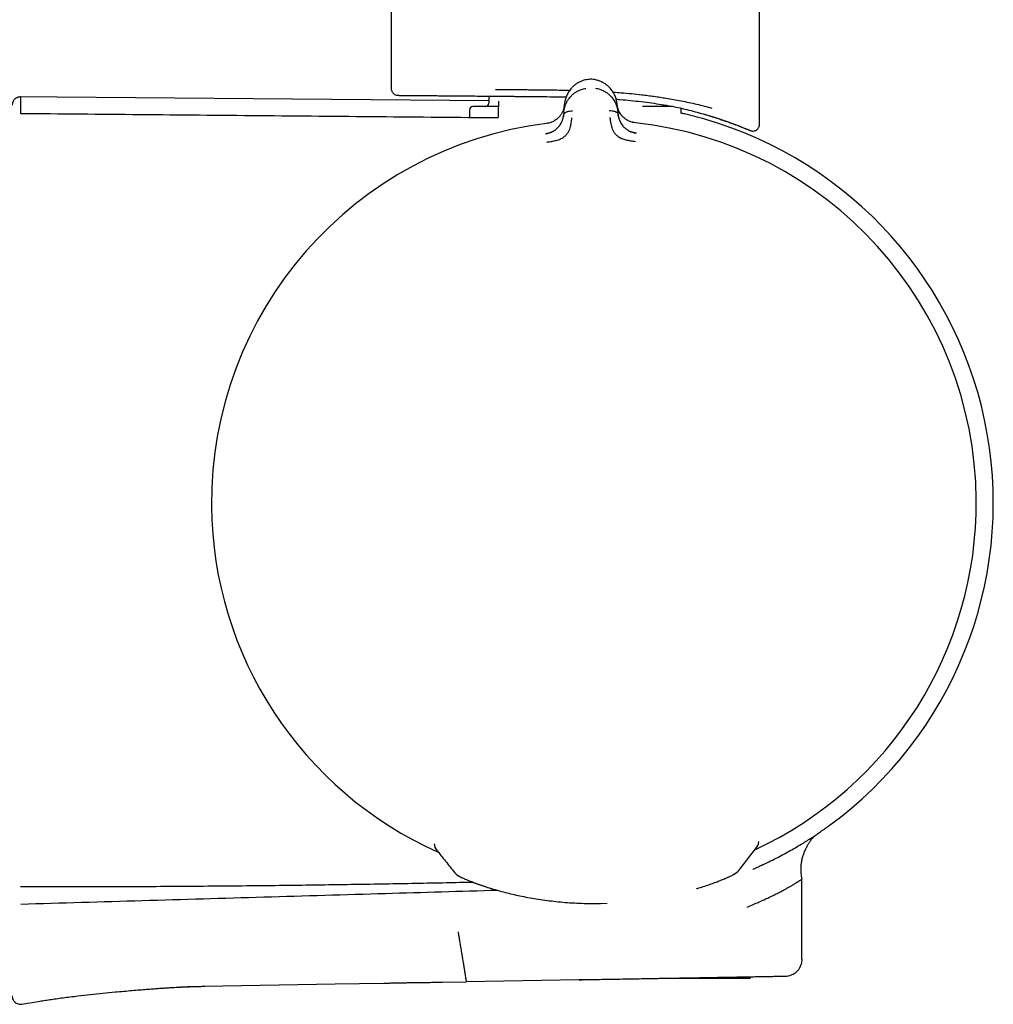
# Model space of a CAD drawing. Header units: millimetres. Extents: x 8 to 1762, y 12 to 2754.
# Tile 22 of 38: x 1203 to 1261, y 1523 to 1582. Entities that reach past the tile are written whole.
import ezdxf

# ---------------------------------------------------------------- set-up
doc = ezdxf.new("R2010")
doc.units = ezdxf.units.MM

msp = doc.modelspace()

# ---------------------------------------------------------------- linework, layer by layer
at = {"color": 7, "linetype": 'Continuous', "lineweight": 30}
for p, q in [((1225.551, 2572.562), (1225.551, 1577.839)), ((1247.451, 1575.706), (1247.451, 2572.562)), ((1237.247, 1578.383), (1237.247, 1578.384)), ((1231.351, 1577.108), (1203.338, 1577.352)), ((1231.351, 1577.392), (1231.351, 1576.978)), ((1230.201, 1576.578), (1230.201, 1576.127)), ((1235.817, 1576.442), (1235.805, 1576.29)), ((1235.817, 1576.442), (1235.855, 1576.918)), ((1235.853, 1576.875), (1235.849, 1576.841)), ((1238.976, 1576.943), (1239.022, 1576.467)), ((1239.036, 1576.315), (1239.022, 1576.467)), ((1242.801, 1576.378), (1242.801, 1576.578)), ((1240.068, 1575.805), (1240.068, 1575.806)), ((1244.23, 1576.297), (1244.205, 1576.3)), ((1247.403, 1533.045), (1247.403, 1533.065)), ((1228.116, 1532.891), (1228.116, 1532.915)), ((1228.116, 1532.891), (1228.117, 1532.891)), ((1247.289, 1532.721), (1247.295, 1532.731)), ((1247.298, 1532.736), (1247.357, 1532.833)), ((1247.402, 1533.004), (1247.403, 1533.046)), ((1247.403, 1533.045), (1247.403, 1533.045)), ((1247.603, 1531.661), (1247.585, 1531.652)), ((1249.977, 1526.072), (1249.977, 1530.841)), ((1237.672, 1529.376), (1238.004, 1529.377)), ((1238.004, 1529.377), (1238.393, 1529.39)), ((1248.431, 1524.924), (1248.426, 1524.924)), ((1214.347, 1524.449), (1214.425, 1524.452)), ((1214.425, 1524.452), (1222.219, 1524.588)), ((1222.219, 1524.588), (1225.119, 1524.638)), ((1228.572, 1524.698), (1230.014, 1524.724)), ((1236.728, 1524.841), (1230.014, 1524.724)), ((1203.585, 1523.387), (1204.559, 1523.548))]:
    msp.add_line(p, q, dxfattribs=at)
at = {"color": 7, "linetype": 'Continuous', "lineweight": 30, "flags": 128}
for points in [[(1230.558, 1530.584), (1230.553, 1530.586), (1230.538, 1530.592)], [(1244.999, 1530.698), (1245.003, 1530.7), (1245.018, 1530.706)]]:
    msp.add_lwpolyline(points, dxfattribs=at)
at = {"color": 7, "linetype": 'Continuous', "lineweight": 30}
for centre, radius, start, end in [((1231.151, 1576.978), 0.2, 270, 0), ((1230.401, 1576.578), 0.2, 90, 180), ((1241.851, 1576.978), 0.2, 207.17794, 270), ((1242.601, 1576.578), 0.2, 0, 30.28783), ((1237.601, 1553.2), 22.741, 0.44828, 83.77338), ((1237.601, 1553.2), 23.753, 306.09247, 73.8586), ((1237.601, 1553.2), 22.74, 97.12322, 180.44509), ((1237.601, 1553.2), 22.741, 180.44506, 245.96307), ((1237.601, 1553.2), 22.741, 294.90582, 0.44828), ((1228.616, 1532.899), 0.5, 180.85123, 218.57766), ((1228.617, 1532.894), 0.499, 200.87701, 218.59714), ((1246.902, 1533.039), 0.499, 322.39257, 335.1997), ((1245.673, 1531.772), 0.7, 290.56414, 322.41543), ((1229.868, 1531.648), 0.7, 218.57751, 250.33738)]:
    msp.add_arc(centre, radius, start, end, dxfattribs=at)
for points, knots in [([(1237.247, 1578.384), (1237.192, 1578.374), (1237.084, 1578.356), (1236.931, 1578.309), (1236.787, 1578.25), (1236.638, 1578.173), (1236.489, 1578.073), (1236.345, 1577.952), (1236.202, 1577.799), (1236.069, 1577.61), (1235.959, 1577.386), (1235.885, 1577.154), (1235.865, 1576.997), (1235.855, 1576.918)], [0, 0, 0, 0, 0.0627948, 0.1248582, 0.186758, 0.2488371, 0.332083, 0.4157709, 0.4993893, 0.6241914, 0.7492896, 0.8746945, 1, 1, 1, 1]), ([(1237.562, 1578.386), (1237.509, 1578.39), (1237.404, 1578.396), (1237.298, 1578.388), (1237.245, 1578.384)], [0, 0, 0, 0, 0.495954, 1, 1, 1, 1]), ([(1237.803, 1578.336), (1237.772, 1578.345), (1237.693, 1578.367), (1237.61, 1578.379), (1237.56, 1578.386)], [0, 0, 0, 0, 0.405602, 1, 1, 1, 1]), ([(1238.977, 1576.943), (1238.966, 1577.021), (1238.943, 1577.178), (1238.865, 1577.409), (1238.752, 1577.631), (1238.616, 1577.818), (1238.47, 1577.969), (1238.325, 1578.088), (1238.175, 1578.185), (1238.024, 1578.259), (1237.906, 1578.308), (1237.831, 1578.328), (1237.807, 1578.334)], [0, 0, 0, 0, 0.138622, 0.277352, 0.415741, 0.5538, 0.646302, 0.738883, 0.830978, 0.899659, 0.968145, 1, 1, 1, 1]), ([(1225.551, 1577.843), (1225.554, 1577.81), (1225.558, 1577.751), (1225.594, 1577.662), (1225.653, 1577.574), (1225.739, 1577.501), (1225.843, 1577.449), (1225.913, 1577.443), (1225.952, 1577.439)], [0, 0, 0, 0, 0.157605, 0.284497, 0.452024, 0.664216, 0.816587, 1, 1, 1, 1]), ([(1231.752, 1577.787), (1231.952, 1577.786), (1232.352, 1577.783), (1232.972, 1577.779), (1233.464, 1577.777), (1233.819, 1577.775), (1234.034, 1577.773), (1234.25, 1577.771), (1234.467, 1577.769), (1234.684, 1577.767), (1234.902, 1577.764), (1235.233, 1577.759), (1235.655, 1577.752), (1236.006, 1577.744), (1236.169, 1577.74)], [0, 0, 0, 0, 0.144241, 0.288482, 0.432551, 0.480909, 0.529227, 0.577504, 0.62574, 0.673936, 0.722092, 0.770207, 0.892862, 1, 1, 1, 1]), ([(1235.817, 1576.442), (1235.817, 1576.442), (1235.817, 1576.443), (1235.818, 1576.446), (1235.818, 1576.455), (1235.82, 1576.476), (1235.824, 1576.511), (1235.83, 1576.552), (1235.837, 1576.597), (1235.846, 1576.643), (1235.858, 1576.696), (1235.874, 1576.754), (1235.894, 1576.819), (1235.919, 1576.888), (1235.949, 1576.96), (1235.982, 1577.029), (1236.017, 1577.093), (1236.052, 1577.152), (1236.088, 1577.206), (1236.123, 1577.255), (1236.188, 1577.338), (1236.29, 1577.449), (1236.441, 1577.577), (1236.591, 1577.674), (1236.733, 1577.744), (1236.861, 1577.794), (1236.99, 1577.832), (1237.078, 1577.848), (1237.121, 1577.855)], [0, 0, 0, 0, 0.000168, 0.001366, 0.004586, 0.016604, 0.036112, 0.063203, 0.085536, 0.111339, 0.140658, 0.173547, 0.210058, 0.250245, 0.293157, 0.333715, 0.371864, 0.407554, 0.440746, 0.471406, 0.499508, 0.598574, 0.690499, 0.775233, 0.835887, 0.893463, 0.948098, 1, 1, 1, 1]), ([(1237.696, 1577.86), (1237.739, 1577.853), (1237.826, 1577.839), (1237.955, 1577.803), (1238.084, 1577.756), (1238.192, 1577.704), (1238.281, 1577.654), (1238.351, 1577.608), (1238.42, 1577.559), (1238.486, 1577.505), (1238.549, 1577.447), (1238.61, 1577.386), (1238.674, 1577.313), (1238.741, 1577.226), (1238.791, 1577.149), (1238.824, 1577.094), (1238.839, 1577.065), (1238.855, 1577.036), (1238.87, 1577.006), (1238.885, 1576.975), (1238.899, 1576.943), (1238.927, 1576.877), (1238.96, 1576.785), (1238.989, 1576.674), (1239.005, 1576.592), (1239.014, 1576.536), (1239.018, 1576.501), (1239.02, 1576.48), (1239.021, 1576.471), (1239.022, 1576.468), (1239.022, 1576.467), (1239.022, 1576.467), (1239.022, 1576.467)], [0, 0, 0, 0, 0.051373, 0.105665, 0.163102, 0.223828, 0.260047, 0.297372, 0.335805, 0.375343, 0.415981, 0.457712, 0.500527, 0.55796, 0.625151, 0.641553, 0.65843, 0.675777, 0.69359, 0.711864, 0.730595, 0.749776, 0.826538, 0.888784, 0.93693, 0.964012, 0.983495, 0.995471, 0.998664, 0.999564, 0.99984, 1, 1, 1, 1]), ([(1238.745, 1577.629), (1238.905, 1577.618), (1239.273, 1577.593), (1239.842, 1577.54), (1240.308, 1577.49), (1240.632, 1577.451), (1240.813, 1577.428), (1240.995, 1577.404), (1241.176, 1577.38), (1241.357, 1577.354), (1241.538, 1577.327), (1241.718, 1577.299), (1241.989, 1577.256), (1242.351, 1577.194), (1242.804, 1577.109), (1243.261, 1577.016), (1243.719, 1576.914), (1244.176, 1576.803), (1244.465, 1576.725), (1244.613, 1576.685)], [0, 0, 0, 0, 0.070804, 0.162709, 0.257148, 0.285464, 0.314003, 0.342764, 0.371749, 0.400957, 0.43039, 0.460048, 0.489931, 0.565283, 0.644492, 0.727564, 0.814504, 0.905314, 1, 1, 1, 1]), ([(1203.508, 1577.344), (1203.469, 1577.342), (1203.396, 1577.338), (1203.302, 1577.305), (1203.232, 1577.266), (1203.176, 1577.224), (1203.12, 1577.169), (1203.062, 1577.088), (1203.014, 1576.976), (1203.007, 1576.89), (1203.004, 1576.844)], [0, 0, 0, 0, 0.14849, 0.275948, 0.375867, 0.450039, 0.545486, 0.672576, 0.826935, 1, 1, 1, 1]), ([(1203.508, 1577.34), (1203.508, 1577.339), (1203.508, 1577.337), (1203.508, 1577.281), (1203.508, 1577.185), (1203.508, 1577.045), (1203.508, 1576.863), (1203.508, 1576.642), (1203.508, 1576.459), (1203.508, 1576.367)], [0, 0, 0, 0, 0.120003, 0.266669, 0.413335, 0.560001, 0.706667, 0.853334, 1, 1, 1, 1]), ([(1225.948, 1577.439), (1225.948, 1577.439), (1225.942, 1577.439), (1225.958, 1577.439), (1225.988, 1577.439), (1226.043, 1577.438), (1226.12, 1577.438), (1226.22, 1577.437), (1226.363, 1577.436), (1226.566, 1577.434), (1226.847, 1577.431), (1227.178, 1577.428), (1227.533, 1577.425), (1227.897, 1577.422), (1228.261, 1577.419), (1228.651, 1577.416), (1229.068, 1577.412), (1229.539, 1577.408), (1230.068, 1577.403), (1230.658, 1577.398), (1231.274, 1577.393), (1231.706, 1577.389), (1231.922, 1577.387)], [0, 0, 0, 0, 0.000012, 0.040975, 0.081771, 0.122486, 0.163206, 0.204017, 0.245006, 0.308903, 0.372483, 0.436074, 0.500005, 0.551163, 0.602076, 0.652912, 0.703839, 0.755026, 0.816407, 0.877501, 0.938602, 1, 1, 1, 1]), ([(1231.922, 1577.101), (1231.922, 1577.097), (1231.922, 1577.09), (1231.922, 1577.028), (1231.921, 1576.928), (1231.919, 1576.786), (1231.918, 1576.604), (1231.916, 1576.384), (1231.914, 1576.204), (1231.914, 1576.113)], [0, 0, 0, 0, 0.126964, 0.27247, 0.417976, 0.563482, 0.708988, 0.854493, 1, 1, 1, 1]), ([(1231.922, 1577.387), (1232.126, 1577.386), (1232.534, 1577.382), (1233.169, 1577.377), (1233.816, 1577.371), (1234.474, 1577.365), (1235.14, 1577.357), (1235.634, 1577.35), (1235.905, 1577.343), (1235.952, 1577.342)], [0, 0, 0, 0, 0.160774, 0.321936, 0.483431, 0.644309, 0.805435, 0.966839, 1, 1, 1, 1]), ([(1231.922, 1577.387), (1232.082, 1577.386), (1232.403, 1577.383), (1232.9, 1577.379), (1233.334, 1577.375), (1233.605, 1577.373), (1233.704, 1577.372)], [0, 0, 0, 0, 0.2798079, 0.5598306, 0.8396385, 1, 1, 1, 1]), ([(1238.925, 1577.209), (1239.001, 1577.203), (1239.297, 1577.182), (1239.799, 1577.135), (1240.429, 1577.067), (1241.04, 1576.988), (1241.631, 1576.899), (1242.2, 1576.799), (1242.744, 1576.688), (1243.261, 1576.564), (1243.751, 1576.432), (1244.054, 1576.344), (1244.205, 1576.301)], [0, 0, 0, 0, 0.0369141, 0.1440486, 0.2510835, 0.3576457, 0.4651973, 0.5718928, 0.6789186, 0.7861035, 0.8929187, 1, 1, 1, 1]), ([(1231.919, 1576.778), (1231.913, 1576.778), (1231.812, 1576.778), (1231.635, 1576.778), (1231.413, 1576.778), (1231.232, 1576.778), (1231.083, 1576.778), (1230.948, 1576.778), (1230.806, 1576.778), (1230.667, 1576.778), (1230.546, 1576.778), (1230.462, 1576.778), (1230.411, 1576.778), (1230.405, 1576.778), (1230.401, 1576.778)], [0, 0, 0, 0, 0.005888, 0.101168, 0.196729, 0.266861, 0.336844, 0.406856, 0.477078, 0.584694, 0.692225, 0.796958, 0.898372, 1, 1, 1, 1]), ([(1235.851, 1576.87), (1235.851, 1576.869), (1235.851, 1576.868), (1235.851, 1576.86), (1235.849, 1576.844), (1235.846, 1576.817), (1235.841, 1576.785), (1235.835, 1576.75), (1235.827, 1576.714), (1235.817, 1576.673), (1235.805, 1576.628), (1235.789, 1576.578), (1235.766, 1576.518), (1235.737, 1576.45), (1235.701, 1576.38), (1235.662, 1576.314), (1235.621, 1576.254), (1235.57, 1576.187), (1235.504, 1576.115), (1235.421, 1576.04), (1235.334, 1575.975), (1235.242, 1575.917), (1235.143, 1575.866), (1235.034, 1575.822), (1234.913, 1575.785), (1234.827, 1575.771), (1234.782, 1575.763)], [0, 0, 0, 0, 0.000491, 0.00471, 0.016802, 0.036352, 0.063454, 0.085778, 0.111551, 0.140816, 0.173613, 0.20998, 0.249951, 0.306472, 0.35978, 0.409814, 0.456539, 0.499944, 0.569692, 0.634786, 0.695347, 0.751725, 0.809512, 0.868825, 0.931233, 1, 1, 1, 1]), ([(1235.805, 1576.29), (1235.809, 1576.307), (1235.817, 1576.342), (1235.857, 1576.388), (1235.912, 1576.427), (1235.981, 1576.459), (1236.06, 1576.484), (1236.173, 1576.509), (1236.263, 1576.512), (1236.323, 1576.515)], [0, 0, 0, 0, 0.111258, 0.223482, 0.341655, 0.467044, 0.598478, 0.733402, 1, 1, 1, 1]), ([(1238.515, 1576.532), (1238.575, 1576.531), (1238.665, 1576.528), (1238.778, 1576.505), (1238.857, 1576.482), (1238.927, 1576.451), (1238.983, 1576.413), (1239.024, 1576.367), (1239.032, 1576.332), (1239.036, 1576.315)], [0, 0, 0, 0, 0.266598, 0.401522, 0.532956, 0.658345, 0.776518, 0.888742, 1, 1, 1, 1]), ([(1239.311, 1576.178), (1239.297, 1576.192), (1239.239, 1576.247), (1239.168, 1576.35), (1239.107, 1576.454), (1239.07, 1576.534), (1239.044, 1576.6), (1239.016, 1576.686), (1238.991, 1576.788), (1238.983, 1576.863), (1238.979, 1576.9)], [0, 0, 0, 0, 0.063265, 0.254719, 0.436428, 0.502971, 0.589139, 0.706568, 0.855027, 1, 1, 1, 1]), ([(1240.068, 1575.805), (1240.022, 1575.811), (1239.933, 1575.824), (1239.809, 1575.861), (1239.699, 1575.905), (1239.612, 1575.948), (1239.54, 1575.99), (1239.477, 1576.032), (1239.405, 1576.087), (1239.332, 1576.153), (1239.266, 1576.225), (1239.209, 1576.297), (1239.158, 1576.374), (1239.11, 1576.459), (1239.078, 1576.528), (1239.058, 1576.577), (1239.047, 1576.607), (1239.036, 1576.64), (1239.024, 1576.676), (1239.013, 1576.717), (1239.002, 1576.761), (1238.994, 1576.804), (1238.987, 1576.842), (1238.984, 1576.869), (1238.982, 1576.885), (1238.981, 1576.892), (1238.981, 1576.893), (1238.981, 1576.894), (1238.981, 1576.894), (1238.981, 1576.894), (1238.981, 1576.894), (1238.981, 1576.894)], [0, 0, 0, 0, 0.069381, 0.134474, 0.194647, 0.249723, 0.286616, 0.328877, 0.376647, 0.440744, 0.499958, 0.554703, 0.614664, 0.6798, 0.750013, 0.76892, 0.790509, 0.814753, 0.841618, 0.871065, 0.903043, 0.937492, 0.964713, 0.984146, 0.995886, 0.998893, 0.999683, 0.9999, 0.999964, 0.999986, 1, 1, 1, 1]), ([(1242.292, 1576.778), (1242.254, 1576.778), (1242.172, 1576.778), (1242.013, 1576.778), (1241.825, 1576.778), (1241.61, 1576.778), (1241.37, 1576.778), (1241.105, 1576.778), (1240.817, 1576.778), (1240.61, 1576.778), (1240.494, 1576.778), (1240.486, 1576.778)], [0, 0, 0, 0, 0.1086788, 0.2333052, 0.3577187, 0.4824869, 0.6097706, 0.7368243, 0.8642529, 0.9915366, 1, 1, 1, 1]), ([(1243.779, 1576.423), (1243.787, 1576.42), (1243.939, 1576.379), (1244.076, 1576.339), (1244.205, 1576.301)], [0, 0, 0, 0, 0.054662, 1, 1, 1, 1]), ([(1203.508, 1576.367), (1205.874, 1576.346), (1210.607, 1576.302), (1217.708, 1576.238), (1224.81, 1576.175), (1229.546, 1576.133), (1231.914, 1576.112)], [0, 0, 0, 0, 0.249956, 0.499947, 0.749965, 1, 1, 1, 1]), ([(1235.037, 1575.825), (1235.003, 1575.814), (1234.919, 1575.786), (1234.832, 1575.773), (1234.781, 1575.766)], [0, 0, 0, 0, 0.41958, 1, 1, 1, 1]), ([(1234.796, 1574.656), (1234.895, 1574.669), (1235.086, 1574.696), (1235.358, 1574.757), (1235.608, 1574.835), (1235.819, 1574.956), (1235.982, 1575.106), (1236.096, 1575.268), (1236.162, 1575.429), (1236.22, 1575.61), (1236.257, 1575.792), (1236.276, 1575.946), (1236.284, 1576.032), (1236.288, 1576.074), (1236.289, 1576.087), (1236.29, 1576.092), (1236.29, 1576.093)], [0, 0, 0, 0, 0.117772, 0.228252, 0.33124, 0.427014, 0.515099, 0.595624, 0.669421, 0.735797, 0.846044, 0.926768, 0.978141, 0.992758, 0.997301, 1, 1, 1, 1]), ([(1235.031, 1575.231), (1235.04, 1575.234), (1235.072, 1575.247), (1235.125, 1575.272), (1235.204, 1575.315), (1235.293, 1575.372), (1235.387, 1575.445), (1235.467, 1575.522), (1235.524, 1575.589), (1235.566, 1575.644), (1235.597, 1575.689), (1235.626, 1575.736), (1235.654, 1575.785), (1235.68, 1575.837), (1235.704, 1575.89), (1235.729, 1575.952), (1235.757, 1576.035), (1235.788, 1576.151), (1235.799, 1576.239), (1235.805, 1576.29)], [0, 0, 0, 0, 0.018132, 0.064173, 0.107397, 0.186267, 0.261849, 0.334432, 0.404206, 0.44212, 0.481506, 0.522393, 0.564801, 0.608741, 0.654216, 0.701221, 0.769414, 0.86945, 1, 1, 1, 1]), ([(1235.809, 1576.311), (1235.806, 1576.282), (1235.801, 1576.233), (1235.792, 1576.183), (1235.788, 1576.162)], [0, 0, 0, 0, 0.578244, 1, 1, 1, 1]), ([(1238.555, 1576.111), (1238.555, 1576.107), (1238.557, 1576.087), (1238.562, 1576.043), (1238.57, 1575.974), (1238.582, 1575.877), (1238.605, 1575.748), (1238.641, 1575.602), (1238.694, 1575.446), (1238.763, 1575.287), (1238.879, 1575.127), (1239.045, 1574.98), (1239.258, 1574.863), (1239.508, 1574.789), (1239.781, 1574.733), (1239.972, 1574.709), (1240.07, 1574.697)], [0, 0, 0, 0, 0.007539, 0.032602, 0.07418, 0.124929, 0.188679, 0.265565, 0.331914, 0.405634, 0.486045, 0.573984, 0.669568, 0.772326, 0.882537, 1, 1, 1, 1]), ([(1239.055, 1576.192), (1239.051, 1576.212), (1239.041, 1576.261), (1239.036, 1576.308), (1239.032, 1576.336)], [0, 0, 0, 0, 0.417317, 1, 1, 1, 1]), ([(1239.036, 1576.315), (1239.039, 1576.292), (1239.044, 1576.249), (1239.056, 1576.186), (1239.069, 1576.13), (1239.083, 1576.08), (1239.097, 1576.038), (1239.109, 1576.002), (1239.133, 1575.939), (1239.174, 1575.849), (1239.24, 1575.735), (1239.311, 1575.638), (1239.386, 1575.553), (1239.454, 1575.491), (1239.514, 1575.442), (1239.562, 1575.407), (1239.614, 1575.373), (1239.681, 1575.334), (1239.758, 1575.295), (1239.818, 1575.272), (1239.846, 1575.262)], [0, 0, 0, 0, 0.058859, 0.112383, 0.160403, 0.202787, 0.239438, 0.27028, 0.295263, 0.401213, 0.498949, 0.58861, 0.657533, 0.729241, 0.766205, 0.80396, 0.842534, 0.88194, 0.947023, 1, 1, 1, 1]), ([(1240.068, 1575.807), (1240.025, 1575.813), (1239.962, 1575.82), (1239.901, 1575.837), (1239.883, 1575.842)], [0, 0, 0, 0, 0.69236, 1, 1, 1, 1]), ([(1244.205, 1576.017), (1244.004, 1576.073), (1243.604, 1576.185), (1243.135, 1576.303), (1242.867, 1576.362), (1242.801, 1576.376)], [0, 0, 0, 0, 0.431556, 0.860924, 1, 1, 1, 1]), ([(1244.205, 1576.3), (1244.31, 1576.269), (1244.521, 1576.207), (1244.808, 1576.118), (1245.076, 1576.031), (1245.319, 1575.948), (1245.538, 1575.872), (1245.728, 1575.804), (1245.888, 1575.745), (1246.019, 1575.695), (1246.123, 1575.656), (1246.197, 1575.627), (1246.243, 1575.609), (1246.248, 1575.607), (1246.251, 1575.606)], [0, 0, 0, 0, 0.082503, 0.165064, 0.247565, 0.332355, 0.417213, 0.501999, 0.584547, 0.667161, 0.749705, 0.834875, 0.920123, 1, 1, 1, 1]), ([(1244.229, 1576.295), (1244.317, 1576.269), (1244.505, 1576.214), (1244.767, 1576.133), (1245.014, 1576.053), (1245.23, 1575.981), (1245.416, 1575.917), (1245.574, 1575.861), (1245.706, 1575.814), (1245.816, 1575.773), (1245.909, 1575.739), (1245.991, 1575.708), (1246.076, 1575.676), (1246.172, 1575.639), (1246.28, 1575.597), (1246.393, 1575.553), (1246.508, 1575.508), (1246.615, 1575.465), (1246.71, 1575.427), (1246.792, 1575.393), (1246.865, 1575.364), (1246.923, 1575.34), (1246.965, 1575.323), (1246.974, 1575.32), (1246.979, 1575.318)], [0, 0, 0, 0, 0.051389, 0.110288, 0.16476, 0.214856, 0.260613, 0.302052, 0.337178, 0.368476, 0.395943, 0.419647, 0.444404, 0.477308, 0.515304, 0.558307, 0.606302, 0.65929, 0.70727, 0.758737, 0.813708, 0.872213, 0.934292, 1, 1, 1, 1]), ([(1235.071, 1575.245), (1235.015, 1575.223), (1234.903, 1575.179), (1234.782, 1575.155), (1234.721, 1575.143)], [0, 0, 0, 0, 0.497112, 1, 1, 1, 1]), ([(1240.126, 1575.186), (1240.068, 1575.198), (1239.95, 1575.22), (1239.841, 1575.262), (1239.787, 1575.282)], [0, 0, 0, 0, 0.50288, 1, 1, 1, 1]), ([(1239.898, 1575.244), (1239.93, 1575.234), (1240.005, 1575.21), (1240.082, 1575.199), (1240.127, 1575.193)], [0, 0, 0, 0, 0.430037, 1, 1, 1, 1]), ([(1246.251, 1575.608), (1246.271, 1575.601), (1246.321, 1575.581), (1246.402, 1575.549), (1246.496, 1575.511), (1246.592, 1575.473), (1246.686, 1575.435), (1246.773, 1575.4), (1246.85, 1575.368), (1246.915, 1575.342), (1246.963, 1575.323), (1246.975, 1575.32), (1246.981, 1575.318)], [0, 0, 0, 0, 0.0435912, 0.1146474, 0.1951523, 0.2858165, 0.3866681, 0.4911103, 0.604648, 0.7272963, 0.8590716, 1, 1, 1, 1]), ([(1246.98, 1575.318), (1247.019, 1575.315), (1247.091, 1575.308), (1247.188, 1575.333), (1247.26, 1575.367), (1247.314, 1575.407), (1247.361, 1575.455), (1247.405, 1575.521), (1247.445, 1575.613), (1247.449, 1575.685), (1247.451, 1575.724)], [0, 0, 0, 0, 0.165053, 0.303458, 0.415077, 0.500023, 0.584898, 0.696631, 0.835082, 1, 1, 1, 1]), ([(1234.732, 1575.151), (1234.777, 1575.158), (1234.852, 1575.169), (1234.924, 1575.193), (1234.953, 1575.203)], [0, 0, 0, 0, 0.588104, 1, 1, 1, 1]), ([(1234.734, 1575.141), (1234.734, 1575.141), (1234.732, 1575.149), (1234.732, 1575.15), (1234.732, 1575.151)], [0, 0, 0, 0, 0.001512, 1, 1, 1, 1]), ([(1240.127, 1575.193), (1240.127, 1575.192), (1240.127, 1575.192), (1240.126, 1575.183), (1240.126, 1575.182)], [0, 0, 0, 0, 0.955707, 1, 1, 1, 1]), ([(1243.93, 1575.066), (1243.929, 1575.064), (1243.928, 1575.061), (1243.924, 1575.045), (1243.922, 1575.039)], [0, 0, 0, 0, 0.621378, 1, 1, 1, 1]), ([(1247.654, 1531.686), (1247.807, 1531.759), (1248.115, 1531.904), (1248.542, 1532.12), (1248.945, 1532.334), (1249.323, 1532.544), (1249.677, 1532.748), (1250.005, 1532.944), (1250.307, 1533.132), (1250.581, 1533.308), (1250.823, 1533.467), (1251.031, 1533.608), (1251.207, 1533.729), (1251.349, 1533.83), (1251.459, 1533.908), (1251.539, 1533.965), (1251.582, 1533.997), (1251.6, 1534.009), (1251.594, 1534.005), (1251.594, 1534.005)], [0, 0, 0, 0, 0.060366, 0.121145, 0.182477, 0.244546, 0.307714, 0.372042, 0.436825, 0.501995, 0.56616, 0.629463, 0.692057, 0.753988, 0.815288, 0.8762, 0.937628, 0.999945, 1, 1, 1, 1]), ([(1249.978, 1530.834), (1249.969, 1530.893), (1249.951, 1531.004), (1249.934, 1531.155), (1249.924, 1531.283), (1249.92, 1531.391), (1249.921, 1531.491), (1249.925, 1531.59), (1249.937, 1531.736), (1249.966, 1531.929), (1250.023, 1532.163), (1250.091, 1532.365), (1250.162, 1532.54), (1250.236, 1532.698), (1250.325, 1532.862), (1250.413, 1533.002), (1250.489, 1533.111), (1250.55, 1533.192), (1250.614, 1533.271), (1250.684, 1533.351), (1250.727, 1533.397), (1250.749, 1533.42)], [0, 0, 0, 0, 0.062726, 0.119538, 0.162351, 0.198646, 0.234101, 0.268981, 0.30458, 0.390006, 0.475863, 0.560069, 0.616674, 0.676934, 0.744864, 0.81594, 0.851686, 0.887465, 0.923206, 0.960947, 1, 1, 1, 1]), ([(1228.116, 1532.891), (1228.12, 1532.852), (1228.127, 1532.773), (1228.149, 1532.719), (1228.161, 1532.692)], [0, 0, 0, 0, 0.50133, 1, 1, 1, 1]), ([(1228.161, 1532.69), (1228.168, 1532.676), (1228.183, 1532.645), (1228.206, 1532.608), (1228.224, 1532.584), (1228.234, 1532.572)], [0, 0, 0, 0, 0.287584, 0.630072, 1, 1, 1, 1]), ([(1228.237, 1532.568), (1228.417, 1532.342), (1228.78, 1531.887), (1229.143, 1531.433), (1229.324, 1531.205)], [0, 0, 0, 0, 0.498547, 1, 1, 1, 1]), ([(1246.224, 1531.339), (1246.402, 1531.569), (1246.757, 1532.03), (1247.111, 1532.49), (1247.288, 1532.72)], [0, 0, 0, 0, 0.500598, 1, 1, 1, 1]), ([(1247.355, 1532.829), (1247.359, 1532.838), (1247.368, 1532.858), (1247.393, 1532.929), (1247.399, 1532.996), (1247.403, 1533.045)], [0, 0, 0, 0, 0.169976, 0.391275, 1, 1, 1, 1]), ([(1247.045, 1531.415), (1247.06, 1531.421), (1247.178, 1531.47), (1247.382, 1531.561), (1247.566, 1531.645), (1247.654, 1531.686)], [0, 0, 0, 0, 0.0686593, 0.5523824, 1, 1, 1, 1]), ([(1229.463, 1531.077), (1229.474, 1531.068), (1229.507, 1531.042), (1229.557, 1531.012), (1229.591, 1530.992), (1229.623, 1530.976), (1229.665, 1530.955), (1229.719, 1530.928), (1229.79, 1530.895), (1229.882, 1530.854), (1229.998, 1530.805), (1230.144, 1530.745), (1230.321, 1530.674), (1230.464, 1530.621), (1230.538, 1530.592)], [0, 0, 0, 0, 0.019186, 0.058546, 0.104582, 0.157068, 0.219595, 0.292176, 0.380716, 0.480812, 0.592585, 0.716209, 0.851914, 1, 1, 1, 1]), ([(1245.018, 1530.706), (1245.076, 1530.729), (1245.187, 1530.772), (1245.327, 1530.83), (1245.444, 1530.879), (1245.539, 1530.92), (1245.615, 1530.953), (1245.676, 1530.981), (1245.744, 1531.012), (1245.825, 1531.051), (1245.902, 1531.09), (1245.952, 1531.118), (1246.007, 1531.147), (1246.062, 1531.19), (1246.086, 1531.208)], [0, 0, 0, 0, 0.1166183, 0.222359, 0.3173218, 0.4015826, 0.4751954, 0.5381954, 0.5942889, 0.701841, 0.8230802, 0.8887735, 0.9523457, 1, 1, 1, 1]), ([(1246.721, 1529.161), (1246.839, 1529.211), (1247.076, 1529.312), (1247.408, 1529.457), (1247.721, 1529.599), (1248.02, 1529.738), (1248.302, 1529.874), (1248.561, 1530.005), (1248.789, 1530.125), (1248.985, 1530.231), (1249.129, 1530.312), (1249.233, 1530.371), (1249.307, 1530.413), (1249.376, 1530.454), (1249.442, 1530.492), (1249.503, 1530.528), (1249.56, 1530.563), (1249.643, 1530.613), (1249.741, 1530.674), (1249.844, 1530.741), (1249.921, 1530.793), (1249.969, 1530.828), (1249.975, 1530.832), (1249.977, 1530.834)], [0, 0, 0, 0, 0.058928, 0.117448, 0.175563, 0.233274, 0.293996, 0.353606, 0.409545, 0.461817, 0.51043, 0.534806, 0.558946, 0.58285, 0.606519, 0.629956, 0.65316, 0.676135, 0.738131, 0.798426, 0.868029, 0.935328, 1, 1, 1, 1]), ([(1203.504, 1530.381), (1204.201, 1530.38), (1205.594, 1530.379), (1207.678, 1530.381), (1209.753, 1530.387), (1211.819, 1530.396), (1213.876, 1530.409), (1215.925, 1530.426), (1217.893, 1530.445), (1219.783, 1530.467), (1221.594, 1530.491), (1223.399, 1530.518), (1225.204, 1530.548), (1227.009, 1530.581), (1228.737, 1530.615), (1229.862, 1530.639), (1230.385, 1530.651)], [0, 0, 0, 0, 0.0778539, 0.1553758, 0.2325661, 0.3094249, 0.3859525, 0.4621491, 0.538015, 0.6056329, 0.6730158, 0.7401637, 0.8070769, 0.8744537, 0.941616, 1, 1, 1, 1]), ([(1231.885, 1530.155), (1229.661, 1530.088), (1225.025, 1529.948), (1217.979, 1529.744), (1210.747, 1529.537), (1205.927, 1529.395), (1203.517, 1529.324)], [0, 0, 0, 0, 0.2352046, 0.490175, 0.7451143, 1, 1, 1, 1]), ([(1230.558, 1530.584), (1230.65, 1530.551), (1230.835, 1530.483), (1231.154, 1530.376), (1231.39, 1530.3), (1231.529, 1530.259), (1231.543, 1530.255)], [0, 0, 0, 0, 0.319595, 0.640605, 0.963367, 1, 1, 1, 1]), ([(1230.595, 1530.572), (1230.688, 1530.538), (1230.875, 1530.471), (1231.194, 1530.363), (1231.543, 1530.253), (1231.922, 1530.143), (1232.326, 1530.034), (1232.754, 1529.929), (1233.204, 1529.829), (1233.678, 1529.735), (1234.171, 1529.649), (1234.683, 1529.572), (1235.21, 1529.506), (1235.753, 1529.452), (1236.309, 1529.411), (1236.872, 1529.385), (1237.437, 1529.372), (1237.815, 1529.376), (1238.004, 1529.378)], [0, 0, 0, 0, 0.062512, 0.124938, 0.187559, 0.250654, 0.313114, 0.375235, 0.437283, 0.499526, 0.561961, 0.624152, 0.686377, 0.748912, 0.81225, 0.875013, 0.937496, 1, 1, 1, 1]), ([(1243.706, 1530.256), (1243.723, 1530.261), (1243.865, 1530.302), (1244.109, 1530.381), (1244.436, 1530.49), (1244.736, 1530.597), (1244.911, 1530.664), (1244.999, 1530.698)], [0, 0, 0, 0, 0.031586, 0.274777, 0.517329, 0.759103, 1, 1, 1, 1]), ([(1229.521, 1527.698), (1229.522, 1527.696), (1229.522, 1527.692), (1229.527, 1527.664), (1229.536, 1527.612), (1229.548, 1527.537), (1229.563, 1527.445), (1229.582, 1527.33), (1229.604, 1527.196), (1229.629, 1527.046), (1229.657, 1526.881), (1229.686, 1526.704), (1229.721, 1526.495), (1229.76, 1526.255), (1229.804, 1525.989), (1229.834, 1525.81), (1229.849, 1525.721)], [0, 0, 0, 0, 0.083958, 0.167762, 0.250726, 0.312563, 0.374686, 0.437218, 0.49982, 0.562416, 0.624943, 0.687387, 0.749825, 0.833033, 0.916346, 1, 1, 1, 1]), ([(1248.985, 1525.055), (1249.038, 1525.058), (1249.131, 1525.064), (1249.251, 1525.093), (1249.357, 1525.13), (1249.46, 1525.179), (1249.56, 1525.242), (1249.652, 1525.316), (1249.74, 1525.404), (1249.823, 1525.513), (1249.892, 1525.637), (1249.943, 1525.769), (1249.979, 1525.916), (1249.984, 1526.02), (1249.986, 1526.072)], [0, 0, 0, 0, 0.0993533, 0.1773441, 0.2329951, 0.3119955, 0.3940034, 0.4561005, 0.5355435, 0.6318757, 0.7143254, 0.8042644, 0.900131, 1, 1, 1, 1]), ([(1229.849, 1525.721), (1229.862, 1525.637), (1229.889, 1525.473), (1229.923, 1525.251), (1229.952, 1525.068), (1229.975, 1524.928), (1229.992, 1524.828), (1230.005, 1524.764), (1230.012, 1524.729), (1230.013, 1524.726), (1230.014, 1524.724)], [0, 0, 0, 0, 0.162097, 0.313572, 0.454432, 0.584684, 0.704334, 0.813412, 0.911952, 1, 1, 1, 1]), ([(1236.728, 1524.841), (1236.957, 1524.845), (1237.415, 1524.853), (1238.102, 1524.865), (1238.786, 1524.877), (1239.464, 1524.889), (1240.132, 1524.9), (1240.788, 1524.912), (1241.468, 1524.924), (1242.167, 1524.936), (1242.875, 1524.948), (1243.559, 1524.96), (1244.212, 1524.971), (1244.832, 1524.982), (1245.386, 1524.992), (1245.88, 1525.001), (1246.319, 1525.008), (1246.729, 1525.015), (1247.109, 1525.022), (1247.455, 1525.028), (1247.769, 1525.034), (1248.064, 1525.039), (1248.334, 1525.043), (1248.568, 1525.048), (1248.753, 1525.051), (1248.886, 1525.053), (1248.97, 1525.055), (1248.98, 1525.055), (1248.985, 1525.055)], [0, 0, 0, 0, 0.0354828, 0.0710796, 0.1069056, 0.1427958, 0.1784751, 0.2141998, 0.2500753, 0.2919244, 0.3335754, 0.3751961, 0.4171446, 0.4587157, 0.5000907, 0.5355694, 0.5711577, 0.6069702, 0.642854, 0.6785336, 0.714252, 0.7501145, 0.7919629, 0.8335994, 0.8751922, 0.9171256, 0.9586673, 1, 1, 1, 1]), ([(1236.729, 1524.845), (1236.961, 1524.849), (1237.424, 1524.856), (1238.114, 1524.867), (1238.799, 1524.878), (1239.474, 1524.889), (1240.122, 1524.9), (1240.537, 1524.907), (1240.735, 1524.911)], [0, 0, 0, 0, 0.169356, 0.338587, 0.507728, 0.676789, 0.845762, 1, 1, 1, 1]), ([(1240.448, 1524.907), (1240.564, 1524.908), (1240.897, 1524.914), (1241.219, 1524.919), (1241.429, 1524.923)], [0, 0, 0, 0, 0.348382, 1, 1, 1, 1]), ([(1246.916, 1524.924), (1246.814, 1524.924), (1246.136, 1524.924), (1244.143, 1524.924), (1242.07, 1524.924), (1241.481, 1524.924)], [0, 0, 0, 0, 0.112974, 0.747894, 1, 1, 1, 1]), ([(1204.559, 1523.548), (1204.672, 1523.567), (1204.9, 1523.605), (1205.254, 1523.661), (1205.631, 1523.716), (1206.035, 1523.771), (1206.466, 1523.826), (1207.009, 1523.892), (1207.658, 1523.964), (1208.396, 1524.041), (1209.061, 1524.106), (1209.641, 1524.159), (1210.129, 1524.202), (1210.579, 1524.24), (1210.987, 1524.272), (1211.354, 1524.3), (1211.678, 1524.324), (1211.963, 1524.343), (1212.21, 1524.36), (1212.431, 1524.373), (1212.638, 1524.385), (1212.79, 1524.394), (1212.874, 1524.398), (1212.889, 1524.399)], [0, 0, 0, 0, 0.040788, 0.083059, 0.12834, 0.177119, 0.229187, 0.283898, 0.373055, 0.462799, 0.549684, 0.612528, 0.671224, 0.725203, 0.774155, 0.81799, 0.856784, 0.890731, 0.920102, 0.945473, 0.97002, 0.99447, 1, 1, 1, 1]), ([(1212.87, 1524.401), (1212.908, 1524.402), (1212.979, 1524.406), (1213.09, 1524.412), (1213.196, 1524.418), (1213.296, 1524.423), (1213.392, 1524.426), (1213.481, 1524.429), (1213.564, 1524.431), (1213.608, 1524.432), (1213.632, 1524.433)], [0, 0, 0, 0, 0.164235, 0.307465, 0.432915, 0.545304, 0.650977, 0.757372, 0.871746, 1, 1, 1, 1]), ([(1212.871, 1524.398), (1212.976, 1524.404), (1213.229, 1524.42), (1213.483, 1524.425), (1213.631, 1524.429)], [0, 0, 0, 0, 0.4149378, 1, 1, 1, 1]), ([(1213.324, 1524.42), (1213.363, 1524.421), (1213.518, 1524.428), (1213.787, 1524.437), (1214.137, 1524.446), (1214.371, 1524.451), (1214.491, 1524.453)], [0, 0, 0, 0, 0.100212, 0.398532, 0.689816, 1, 1, 1, 1]), ([(1214.347, 1524.45), (1214.361, 1524.451), (1214.389, 1524.451), (1214.414, 1524.469), (1214.427, 1524.478)], [0, 0, 0, 0, 0.500631, 1, 1, 1, 1]), ([(1214.426, 1524.48), (1214.427, 1524.477), (1214.427, 1524.463), (1214.427, 1524.454), (1214.425, 1524.452), (1214.425, 1524.452)], [0, 0, 0, 0, 0.1461353, 0.5913783, 1, 1, 1, 1]), ([(1225.119, 1524.638), (1225.175, 1524.639), (1225.3, 1524.641), (1225.494, 1524.647), (1225.67, 1524.654), (1225.811, 1524.658), (1225.919, 1524.661), (1226.024, 1524.662), (1226.135, 1524.663), (1226.279, 1524.664), (1226.468, 1524.666), (1226.708, 1524.668), (1226.99, 1524.672), (1227.314, 1524.676), (1227.68, 1524.682), (1228.088, 1524.689), (1228.39, 1524.695), (1228.556, 1524.698), (1228.572, 1524.698)], [0, 0, 0, 0, 0.051449, 0.115439, 0.173633, 0.206087, 0.236919, 0.266352, 0.296409, 0.333549, 0.390753, 0.459946, 0.541136, 0.634328, 0.739528, 0.856739, 0.985965, 1, 1, 1, 1]), ([(1203.004, 1523.88), (1203.007, 1523.838), (1203.012, 1523.759), (1203.053, 1523.657), (1203.099, 1523.583), (1203.151, 1523.523), (1203.217, 1523.467), (1203.313, 1523.413), (1203.441, 1523.376), (1203.536, 1523.383), (1203.585, 1523.387)], [0, 0, 0, 0, 0.146452, 0.273867, 0.374517, 0.44949, 0.546065, 0.674401, 0.829115, 1, 1, 1, 1])]:
    msp.add_open_spline(points, degree=3, knots=knots, dxfattribs=at)

doc.saveas('drawing.dxf')
